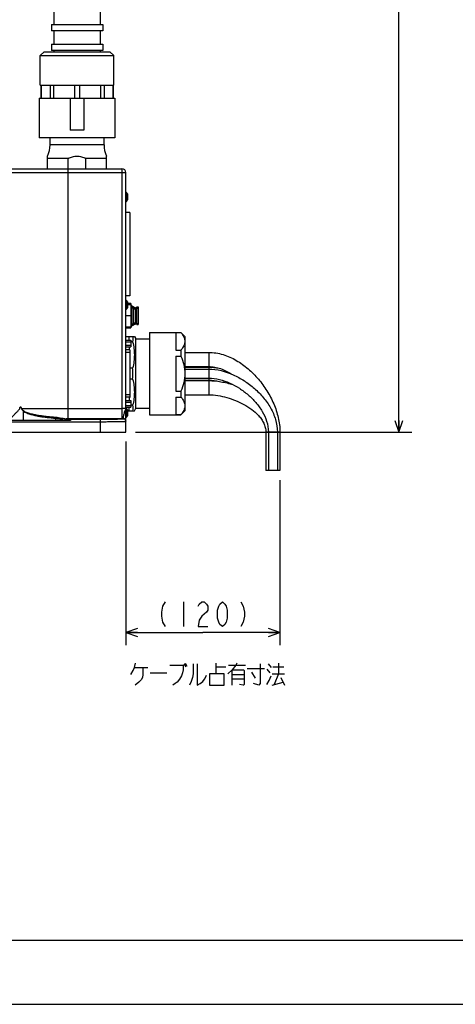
# Model space of a CAD drawing. Extents: x 0 to 594, y 0 to 420.
# Tile 12 of 71: x 324 to 392, y 0 to 153. Entities that reach past the tile are written whole.
import ezdxf

# ---------------------------------------------------------------- set-up
doc = ezdxf.new("R2010")
doc.units = 0
doc.header["$LTSCALE"] = 32.67
doc.layers.get('0').update_dxf_attribs({"linetype": 'CONTINUOUS'})
for name, color, linetype in [('1_DESIGN', 7, 'CONTINUOUS'), ('AXIS', 7, 'CONTINUOUS'), ('CHAMFER', 7, 'CONTINUOUS'), ('DRA_ITEM', 7, 'CONTINUOUS'), ('DRIV_DIM', 7, 'CONTINUOUS'), ('ROUND', 7, 'CONTINUOUS')]:
    doc.layers.add(name, color=color, linetype=linetype)
doc.styles.get("Standard").update_dxf_attribs({"font": 'txt', "width": 0.8})
doc.dimstyles.new('DIMSTYLE_1', dxfattribs={"dimtxt": 3.8, "dimasz": 1.8, "dimexe": 2, "dimexo": 1.5, "dimgap": 0.95, "dimtad": 1, "dimdec": 3, "dimlfac": 5, "dimtxsty": 'STANDARD', "dimblk": 'OPEN', "dimblk1": 'OPEN', "dimblk2": 'OPEN', "dimcen": 0.09, "dimazin": 2, "dimtp": 0.001, "dimtm": 0.001, "dimtfac": 1, "dimtdec": 3, "dimtofl": 0, "dimtmove": 0, "dimatfit": 3, "dimtolj": 1})
doc.dimstyles.new('DIMSTYLE_3', dxfattribs={"dimtxt": 3.8, "dimasz": 1.8, "dimexe": 2, "dimexo": 1.5, "dimgap": 0.95, "dimtad": 1, "dimdec": 0, "dimlfac": 5, "dimtxsty": 'STANDARD', "dimblk": 'OPEN', "dimblk1": 'OPEN', "dimblk2": 'OPEN', "dimcen": 0.09, "dimazin": 2, "dimtp": 0.001, "dimtm": 0.001, "dimtfac": 1, "dimtdec": 0, "dimtofl": 0, "dimtmove": 0, "dimatfit": 3, "dimtolj": 1})

# ---------------------------------------------------------------- blocks, each defined once
blk = doc.blocks.new('_OPEN')
at = {"color": 0, "linetype": 'BYBLOCK'}
for p, q in [((0, 0), (-1, 0.342)), ((-1, -0.342), (0, 0)), ((-1, 0), (0, 0))]:
    blk.add_line(p, q, dxfattribs=at)
blk = doc.blocks.new('*D17')
at = {"layer": 'DRIV_DIM', "color": 2, "linetype": 'CONTINUOUS'}
for p, q in [((340.55, 87.6), (340.55, 55.89)), ((364.55, 81.6), (364.55, 55.89)), ((340.55, 57.89), (352.55, 57.89)), ((364.55, 57.89), (352.55, 57.89))]:
    blk.add_line(p, q, dxfattribs=at)
at = {"layer": 'DRIV_DIM', "color": 2, "linetype": 'CONTINUOUS', "xscale": 1.8, "yscale": 1.8, "zscale": 1.8, "rotation": 180}
blk.add_blockref('_OPEN', (340.55, 57.89), dxfattribs=at)
at = {"layer": 'DRIV_DIM', "color": 2, "linetype": 'CONTINUOUS', "xscale": 1.8, "yscale": 1.8, "zscale": 1.8}
blk.add_blockref('_OPEN', (364.55, 57.89), dxfattribs=at)
blk = doc.blocks.new('*D18')
at = {"layer": 'DRIV_DIM', "color": 2, "linetype": 'CONTINUOUS'}
for p, q in [((240.03, 247.94), (385.07, 247.94)), ((383.07, 247.94), (383.07, 168.52)), ((383.07, 89.1), (383.07, 168.52)), ((342.05, 89.1), (385.07, 89.1))]:
    blk.add_line(p, q, dxfattribs=at)
at = {"layer": 'DRIV_DIM', "color": 2, "linetype": 'CONTINUOUS', "xscale": 1.8, "yscale": 1.8, "zscale": 1.8}
for p, rotation in [((383.07, 247.94), 90), ((383.07, 89.1), 270)]:
    blk.add_blockref('_OPEN', p, dxfattribs=dict(at, rotation=rotation))

msp = doc.modelspace()

# ---------------------------------------------------------------- linework, layer by layer
at = {"color": 7, "linetype": 'CONTINUOUS'}
for p, q in [((329.34808, 154.65947), (329.34808, 152.56896)), ((336.54808, 154.65947), (336.54808, 152.56896)), ((329.34808, 151.56896), (329.34808, 149.47844)), ((336.54808, 151.56896), (336.54808, 149.47844)), ((329.34808, 148.47844), (329.34808, 148.29742)), ((336.54808, 148.47844), (336.54808, 148.29742)), ((327.04808, 141.09742), (338.84808, 141.09742)), ((327.04808, 141.09742), (327.04808, 134.89742)), ((331.86642, 141.09742), (331.86642, 136.09742)), ((334.02975, 141.09742), (334.02975, 136.09742)), ((338.84808, 141.09742), (338.84808, 134.89742)), ((334.02975, 136.09742), (331.86642, 136.09742)), ((338.84808, 134.89742), (327.04808, 134.89742)), ((328.34808, 130.09742), (328.34808, 132.06099)), ((337.54808, 130.09742), (337.54808, 132.06099)), ((331.57695, 131.69742), (328.34808, 131.69742)), ((331.57695, 130.09742), (331.57695, 131.69742)), ((337.54808, 131.69742), (334.31921, 131.69742)), ((334.31921, 130.09742), (334.31921, 131.69742)), ((341.14808, 123.29742), (340.54808, 123.29742)), ((341.14808, 123.29742), (341.14808, 110.29742)), ((341.14808, 118.09742), (341.16808, 118.09742)), ((341.14808, 118.08284), (341.16808, 118.08284)), ((341.14808, 118.05367), (341.16808, 118.05367)), ((341.16808, 118.09742), (341.16808, 117.51409)), ((341.14808, 117.99534), (341.16808, 117.99534)), ((341.14808, 117.937), (341.16808, 117.937)), ((341.14808, 117.86409), (341.16808, 117.86409)), ((341.14808, 117.74742), (341.16808, 117.74742)), ((341.14808, 117.6745), (341.16808, 117.6745)), ((341.14808, 117.61617), (341.16808, 117.61617)), ((341.14808, 117.55784), (341.16808, 117.55784)), ((341.14808, 117.52867), (341.16808, 117.52867)), ((341.14808, 117.51409), (341.16808, 117.51409)), ((341.14808, 117.39742), (341.16808, 117.39742)), ((341.14808, 117.30992), (341.16808, 117.30992)), ((341.14808, 117.04742), (341.16808, 117.04742)), ((341.14808, 116.9745), (341.16808, 116.9745)), ((341.14808, 116.91617), (341.16808, 116.91617)), ((341.14808, 116.87242), (341.16808, 116.87242)), ((341.14808, 116.85784), (341.16808, 116.85784)), ((341.14808, 116.74117), (341.16808, 116.74117)), ((341.16808, 117.39742), (341.16808, 116.85784)), ((341.16808, 116.74117), (341.16808, 116.21617)), ((341.14808, 116.21617), (341.16808, 116.21617)), ((341.14808, 116.0995), (341.16808, 116.0995)), ((341.14808, 116.012), (341.16808, 116.012)), ((341.14808, 115.64742), (341.16808, 115.64742)), ((341.14808, 115.51617), (341.16808, 115.51617)), ((341.16808, 116.0995), (341.16808, 115.51617)), ((341.14808, 110.29742), (340.54808, 110.29742)), ((341.34808, 109.09742), (340.78808, 109.09742)), ((341.34808, 108.89742), (340.78808, 108.89742)), ((341.34808, 109.09742), (341.34808, 105.29742)), ((341.34808, 108.79742), (341.48808, 108.79742)), ((341.34808, 108.59742), (341.48808, 108.59742)), ((341.48808, 108.79741), (341.48808, 105.59742)), ((341.48808, 108.64742), (341.72808, 108.64742)), ((341.48808, 108.44742), (341.72808, 108.44742)), ((341.72808, 108.64741), (341.72808, 105.74742)), ((341.72808, 108.49742), (342.06808, 108.49742)), ((341.72808, 108.29742), (342.06808, 108.29742)), ((342.06808, 108.49741), (342.06808, 105.89742)), ((342.06808, 108.09742), (342.26808, 108.09742)), ((342.06808, 107.89742), (342.26808, 107.89742)), ((342.26808, 108.57242), (342.48808, 108.57242)), ((342.26808, 105.82242), (342.26808, 108.57241)), ((342.26808, 108.37242), (342.48808, 108.37242)), ((342.48808, 108.57241), (342.48808, 105.82242)), ((341.34808, 107.19742), (340.54808, 107.19742)), ((341.34808, 105.79742), (341.48808, 105.79742)), ((341.48808, 105.94742), (341.72808, 105.94742)), ((341.72808, 106.09742), (342.06808, 106.09742)), ((341.72808, 105.89742), (342.06808, 105.89742)), ((342.06808, 106.49742), (342.26808, 106.49742)), ((342.06808, 106.29742), (342.26808, 106.29742)), ((342.26808, 106.02242), (342.48808, 106.02242)), ((342.26808, 105.82242), (342.48808, 105.82242)), ((340.54808, 105.49742), (341.34808, 105.49742)), ((340.54808, 105.29742), (341.34808, 105.29742)), ((341.34808, 105.59742), (341.48808, 105.59742)), ((341.48808, 105.74742), (341.72808, 105.74742)), ((348.34808, 104.58493), (348.34808, 101.85581)), ((340.54808, 103.42742), (341.30808, 103.42742)), ((340.54808, 103.15029), (341.30808, 103.15029)), ((341.30808, 103.42742), (341.30808, 102.36742)), ((342.04808, 103.59742), (342.24808, 103.59742)), ((340.54808, 102.64455), (341.30808, 102.64455)), ((340.54808, 102.36742), (341.30808, 102.36742)), ((349.74808, 101.49742), (353.44808, 101.49742)), ((348.34808, 100.92654), (348.34808, 95.4683)), ((349.74808, 99.29742), (353.44808, 99.29742)), ((349.74808, 99.19742), (353.44808, 99.19742)), ((349.74808, 98.89742), (353.44808, 98.89742)), ((349.74808, 97.49742), (353.44808, 97.49742)), ((349.74808, 97.19742), (353.44808, 97.19742)), ((349.74808, 97.09742), (353.44808, 97.09742)), ((340.54808, 94.01942), (341.30808, 94.01942)), ((340.54808, 93.74229), (341.30808, 93.74229)), ((341.30808, 94.01942), (341.30808, 92.95942)), ((348.34808, 94.53903), (348.34808, 91.80991)), ((349.74808, 94.89742), (353.44808, 94.89742)), ((340.54808, 93.23655), (341.30808, 93.23655)), ((340.54808, 92.95942), (341.30808, 92.95942)), ((342.04808, 92.79742), (342.24808, 92.79742)), ((362.34808, 89.09742), (362.34808, 83.09742)), ((362.74808, 89.09742), (362.74808, 83.09742)), ((364.14808, 89.09742), (364.14808, 83.09742)), ((364.54808, 89.09742), (364.54808, 83.09742)), ((364.54808, 83.09742), (362.34808, 83.09742)), ((10, 10), (584, 10)), ((12.37736, 0), (584.30102, 0))]:
    msp.add_line(p, q, dxfattribs=at)
at = {"color": 9, "linetype": 'CONTINUOUS'}
for p, q in [((353.44808, 101.49742), (353.44808, 99.29742)), ((353.44808, 99.19742), (353.44808, 97.19742)), ((353.44808, 97.09742), (353.44808, 94.89742)), ((364.54808, 89.09742), (362.34808, 89.09742))]:
    msp.add_line(p, q, dxfattribs=at)
at = {"color": 7, "linetype": 'CONTINUOUS'}
for centre, start, end in [((324.74808, 133.80455), 334.1580672, 360), ((341.14808, 133.80455), 180, 205.8419328)]:
    msp.add_arc(centre, 4, start, end, dxfattribs=at)
for points, knots in [([(331.57695, 131.69742), (331.79318, 131.79708), (332.23412, 131.97925), (332.94808, 132.10182), (333.66205, 131.97925), (334.10299, 131.79708), (334.31921, 131.69742)], [0, 0, 0, 0, 0.250275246, 0.500000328, 0.749725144, 1, 1, 1, 1]), ([(353.44808, 101.49742), (354.2011, 101.49742), (355.7145, 101.25369), (357.79298, 100.31724), (359.63617, 98.98282), (361.23076, 97.36357), (362.5695, 95.52817), (363.62776, 93.51702), (364.35282, 91.36268), (364.54808, 89.85132), (364.54808, 89.09742)], [0, 0, 0, 0, 0.124805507, 0.24974722, 0.374776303, 0.499847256, 0.624931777, 0.750008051, 0.875048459, 1, 1, 1, 1]), ([(353.44808, 99.29742), (353.76493, 99.29742), (354.40001, 99.23608), (355.62646, 98.90432), (356.48316, 98.46691), (357.01543, 98.12455)], [0, 0, 0, 0, 0.25015329, 0.500353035, 1, 1, 1, 1]), ([(353.44808, 98.89742), (354.75508, 98.89742), (356.72701, 98.37649), (359.0272, 97.11654), (360.60756, 95.92164), (361.99415, 94.50908), (363.13498, 92.88796), (363.93663, 91.07174), (364.14808, 89.75357), (364.14808, 89.09742)], [0, 0, 0, 0, 0.248961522, 0.374200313, 0.499450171, 0.624690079, 0.749893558, 0.875015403, 1, 1, 1, 1]), ([(353.44808, 97.49742), (354.01336, 97.49742), (355.14638, 97.33662), (356.75176, 96.76402), (358.24623, 95.94486), (359.60927, 94.92322), (360.81578, 93.72015), (361.82097, 92.34209), (362.54633, 90.7958), (362.74808, 89.66195), (362.74808, 89.09742)], [0, 0, 0, 0, 0.124925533, 0.249966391, 0.375048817, 0.500142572, 0.625227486, 0.750277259, 0.875237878, 1, 1, 1, 1]), ([(353.44808, 97.09742), (354.09012, 97.09742), (355.3754, 96.97317), (356.62718, 96.67011), (357.24083, 96.48048)], [0, 0, 0, 0, 0.49990366, 1, 1, 1, 1]), ([(353.44808, 94.89742), (353.92626, 94.89742), (354.88333, 94.80921), (356.28638, 94.49613), (357.64685, 94.03046), (358.94851, 93.41883), (360.1654, 92.65183), (361.07124, 91.85927), (361.6753, 91.11467), (362.04286, 90.49474), (362.29007, 89.81627), (362.34808, 89.33638), (362.34808, 89.09742)], [0, 0, 0, 0, 0.124984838, 0.250014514, 0.375053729, 0.500087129, 0.625094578, 0.750027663, 0.812553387, 0.875061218, 0.937540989, 1, 1, 1, 1])]:
    msp.add_open_spline(points, degree=3, knots=knots, dxfattribs=at)
for points in [[(353.44808, 99.19742), (353.99391, 99.19742), (354.5417, 99.13861), (355.07737, 99.03378)], [(353.44808, 97.19742), (354.0123, 97.19742), (354.5792, 97.11306), (355.12583, 96.9733)]]:
    msp.add_open_spline(points, degree=3, dxfattribs=at)
at = {"layer": '1_DESIGN', "color": 9, "linetype": 'CONTINUOUS'}
for p, q in [((340.70503, 125.05857), (340.70503, 126.33627)), ((340.70503, 108.25857), (340.70503, 109.53627)), ((340.70503, 91.45857), (340.70503, 92.73627))]:
    msp.add_line(p, q, dxfattribs=at)
at = {"layer": '1_DESIGN', "color": 7, "linetype": 'CONTINUOUS'}
for p, q in [((340.78808, 126.16408), (340.78808, 125.23076)), ((340.78808, 109.36408), (340.78808, 108.43075)), ((340.78808, 92.56408), (340.78808, 91.63075))]:
    msp.add_line(p, q, dxfattribs=at)
for centre, radius, start, end in [((340.19691, 125.69742), 0.81628, 51.5024533, 64.4427243), ((340.56808, 126.16409), 0.22, 0, 51.5024533), ((340.19691, 125.69742), 0.81628, 295.5572757, 308.4975467), ((340.56808, 125.23075), 0.22, 308.4975467, 360), ((340.19691, 108.89742), 0.81628, 51.5024533, 64.4427243), ((340.56808, 109.36409), 0.22, 0, 51.5024533), ((340.19691, 108.89742), 0.81628, 295.5572757, 308.4975467), ((340.56808, 108.43075), 0.22, 308.4975467, 360), ((340.19691, 92.09742), 0.81628, 51.5024533, 64.4427243), ((340.56808, 92.56409), 0.22, 0, 51.5024533), ((340.19691, 92.09742), 0.81628, 295.5572757, 308.4975467), ((340.56808, 91.63075), 0.22, 308.4975467, 360)]:
    msp.add_arc(centre, radius, start, end, dxfattribs=at)
at = {"layer": 'AXIS', "color": 7, "linetype": 'CONTINUOUS'}
for p, q in [((328.94808, 152.56896), (336.94808, 152.56896)), ((328.94808, 152.56896), (328.94808, 151.56896)), ((336.94808, 152.56896), (336.94808, 151.56896)), ((336.94808, 151.56896), (328.94808, 151.56896)), ((328.94808, 149.47844), (336.94808, 149.47844)), ((328.94808, 149.47844), (328.94808, 148.47844)), ((336.94808, 149.47844), (336.94808, 148.47844)), ((336.94808, 148.47844), (328.94808, 148.47844)), ((344.24808, 104.60742), (349.13808, 104.60742)), ((344.24808, 104.60734), (344.24808, 91.78749)), ((348.34808, 104.58493), (349.13808, 104.58493)), ((349.13808, 104.60742), (349.74808, 103.99742)), ((349.13808, 104.58493), (349.13808, 104.60742)), ((340.54808, 103.99742), (341.87484, 103.99742)), ((341.61075, 103.13139), (341.30808, 103.13139)), ((341.87488, 103.99742), (342.04808, 103.69742)), ((342.04808, 103.69736), (342.04808, 92.69748)), ((342.24808, 103.59742), (344.24808, 103.59742)), ((349.74808, 103.99742), (349.74808, 92.39742)), ((348.34808, 101.85581), (349.13808, 101.85581)), ((349.13808, 101.85581), (349.13808, 100.92654)), ((348.34808, 100.92654), (349.13808, 100.92654)), ((341.61075, 99.06345), (341.16808, 99.06345)), ((341.61075, 97.33139), (341.16808, 97.33139)), ((348.34808, 95.4683), (349.13808, 95.4683)), ((349.13808, 95.4683), (349.13808, 94.53903)), ((348.34808, 94.53903), (349.13808, 94.53903)), ((340.78808, 92.39742), (341.87484, 92.39742)), ((341.61075, 93.26345), (341.30808, 93.26345)), ((341.87488, 92.39742), (342.04808, 92.69742)), ((342.24808, 92.79742), (344.24808, 92.79742)), ((349.13808, 91.78742), (349.74808, 92.39742)), ((344.24808, 91.78742), (349.13808, 91.78742)), ((348.34808, 91.80991), (349.13808, 91.80991)), ((349.13808, 91.78742), (349.13808, 91.80991))]:
    msp.add_line(p, q, dxfattribs=at)
for centre, start, end in [((330.76827, 98.19446), 0.0155937, 4.582255), ((330.76827, 98.20038), 355.417745, 359.9844063)]:
    msp.add_arc(centre, 10.87725, start, end, dxfattribs=at)
for points, knots in [([(349.13808, 104.58493), (349.22748, 104.47995), (349.39193, 104.26784), (349.58962, 103.92954), (349.7179, 103.57956), (349.74808, 103.33827), (349.74808, 103.22037)], [0, 0, 0, 0, 0.271305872, 0.526902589, 0.768006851, 1, 1, 1, 1]), ([(341.61075, 103.13139), (341.69406, 102.79846), (341.82741, 102.12485), (341.89856, 101.09742), (341.82741, 100.06999), (341.69406, 99.39638), (341.61075, 99.06345)], [0, 0, 0, 0, 0.250508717, 0.500000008, 0.749491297, 1, 1, 1, 1]), ([(349.74808, 103.22037), (349.74808, 103.10246), (349.7179, 102.86117), (349.58962, 102.51119), (349.39193, 102.1729), (349.22748, 101.96079), (349.13808, 101.85581)], [0, 0, 0, 0, 0.231993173, 0.473097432, 0.728694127, 1, 1, 1, 1]), ([(349.13808, 100.92654), (349.32169, 100.49529), (349.63022, 99.60538), (349.74808, 98.66572), (349.74808, 98.19742)], [0, 0, 0, 0, 0.500220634, 1, 1, 1, 1]), ([(349.74808, 98.19742), (349.74808, 97.72912), (349.63022, 96.78946), (349.32169, 95.89955), (349.13808, 95.4683)], [0, 0, 0, 0, 0.499779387, 1, 1, 1, 1]), ([(341.61075, 97.33139), (341.69406, 96.99846), (341.82741, 96.32485), (341.89856, 95.29742), (341.82741, 94.26999), (341.69406, 93.59638), (341.61075, 93.26345)], [0, 0, 0, 0, 0.250508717, 0.500000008, 0.749491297, 1, 1, 1, 1]), ([(349.13808, 94.53903), (349.22748, 94.43405), (349.39193, 94.22194), (349.58962, 93.88365), (349.7179, 93.53367), (349.74808, 93.29238), (349.74808, 93.17447)], [0, 0, 0, 0, 0.271305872, 0.526902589, 0.768006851, 1, 1, 1, 1]), ([(349.74808, 93.17447), (349.74808, 93.05657), (349.7179, 92.81528), (349.58962, 92.46529), (349.39193, 92.127), (349.22748, 91.91489), (349.13808, 91.80991)], [0, 0, 0, 0, 0.231993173, 0.473097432, 0.728694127, 1, 1, 1, 1])]:
    msp.add_open_spline(points, degree=3, knots=knots, dxfattribs=at)
for points in [[(341.61075, 103.99742), (341.6336, 103.85443), (341.65743, 103.56441), (341.6336, 103.27438), (341.61075, 103.13139)], [(341.61075, 93.26345), (341.6336, 93.12046), (341.65743, 92.83043), (341.6336, 92.54041), (341.61075, 92.39742)]]:
    msp.add_open_spline(points, degree=3, dxfattribs=at)
at = {"layer": 'CHAMFER', "color": 7, "linetype": 'CONTINUOUS'}
for p, q in [((327.81808, 148.29742), (327.21808, 147.69742)), ((327.21808, 147.69742), (338.67808, 147.69742)), ((327.21808, 143.09742), (327.21808, 147.69742)), ((327.81808, 148.29742), (338.07808, 148.29742)), ((338.07808, 148.29742), (338.67808, 147.69742)), ((338.67808, 143.09742), (338.67808, 147.69742)), ((341.04808, 103.42742), (341.04808, 103.99742)), ((341.04808, 102.36742), (341.04808, 101.88518)), ((341.04808, 94.50166), (341.04808, 94.01942)), ((341.04808, 92.39742), (341.04808, 92.95942))]:
    msp.add_line(p, q, dxfattribs=at)
at = {"layer": 'DRA_ITEM', "color": 2, "linetype": 'CONTINUOUS'}
for p, q in [((341.88761, 52.42182), (343.97763, 52.42182)), ((349.5826, 53.01558), (349.8676, 52.54058)), ((349.77261, 53.13432), (350.05761, 52.65933)), ((354.6176, 51.47183), (354.6176, 53.13432)), ((354.6176, 52.54058), (356.13762, 52.54058)), ((356.51761, 52.77807), (359.1776, 52.77807)), ((359.46259, 52.30308), (362.12262, 52.30308)), ((362.5026, 52.18433), (362.97761, 51.59058)), ((362.69261, 53.01558), (363.16763, 52.42182)), ((363.45263, 52.54058), (365.16262, 52.54058)), ((364.30762, 53.13432), (364.30762, 51.47183)), ((344.35761, 51.59058), (346.92261, 51.59058)), ((357.08761, 51.35307), (358.98762, 51.35307)), ((358.98762, 50.64057), (357.08761, 50.64057)), ((360.12762, 51.70932), (360.69762, 50.75933)), ((363.3576, 51.47183), (365.25761, 51.47183)), ((364.30762, 51.47183), (363.6426, 49.80932)), ((364.68761, 50.87807), (365.25761, 49.69058)), ((363.3576, 49.69058), (365.0676, 50.16557))]:
    msp.add_line(p, q, dxfattribs=at)
for points in [[(341.31761, 51.35307), (341.69759, 51.94683), (341.88761, 52.42182), (342.07762, 53.13432)], [(343.21762, 52.42182), (343.21762, 51.35307), (343.12259, 50.87807), (342.93262, 50.52182), (342.55259, 50.16557), (341.98259, 49.69058)], [(347.39762, 52.77807), (349.48761, 52.77807), (349.48761, 52.06557), (349.39262, 51.59058), (349.20261, 51.11558), (348.91761, 50.64057), (348.53762, 50.16557), (348.25262, 49.92808), (347.8726, 49.69058)], [(351.00759, 53.01558), (351.00759, 51.47183), (350.91261, 50.87807), (350.72259, 50.28433), (350.43759, 49.69058)], [(351.67262, 53.01558), (351.67262, 49.69058), (352.14759, 49.92808), (352.52762, 50.28433), (352.81262, 50.64057), (353.00263, 50.99682), (353.09762, 51.23432)], [(357.84762, 53.13432), (357.65761, 52.77807), (357.08761, 52.06557), (356.42262, 51.47183)], [(361.45759, 53.01558), (361.45759, 49.92808), (361.26762, 49.69058), (360.41262, 49.92808)], [(353.57263, 51.47183), (353.57263, 49.69058), (355.85262, 49.69058), (355.85262, 51.47183), (353.57263, 51.47183)], [(357.08761, 49.69058), (357.08761, 52.06557), (358.8926, 52.06557), (358.98762, 51.94683), (358.98762, 49.80932), (358.8926, 49.69058), (358.79761, 49.69058), (358.22761, 49.80932)], [(362.5026, 49.80932), (362.88263, 50.40308), (363.16763, 51.11558)]]:
    msp.add_lwpolyline(points, dxfattribs=at)
at = {"layer": 'DRIV_DIM', "color": 2, "linetype": 'CONTINUOUS'}
msp.add_line((349.50809, 62.64129), (349.50809, 58.84128), dxfattribs=at)
for points in [[(346.6581, 62.64129), (346.27807, 62.00796), (346.0881, 61.05795), (346.0881, 60.42463), (346.27807, 59.47462), (346.6581, 58.84128)], [(351.78809, 62.00796), (351.9781, 62.32462), (352.35809, 62.64129), (352.73808, 62.64129), (353.1181, 62.32462), (353.30807, 62.00796), (353.30807, 61.37462), (353.1181, 61.05795), (352.35809, 60.42463)], [(355.58807, 58.84128), (355.20808, 59.15795), (355.01807, 59.47462), (354.8281, 60.10796), (354.8281, 61.37462), (355.01807, 62.00796), (355.20808, 62.32462), (355.58807, 62.64129), (355.9681, 62.32462), (356.15807, 62.00796), (356.34808, 61.37462), (356.34808, 60.10796), (356.15807, 59.47462), (355.9681, 59.15795), (355.58807, 58.84128)], [(358.43807, 62.64129), (358.81809, 62.00796), (359.00807, 61.05795), (359.00807, 60.42463), (358.81809, 59.47462), (358.43807, 58.84128)], [(352.35809, 60.42463), (351.9781, 59.79129), (351.78809, 58.84128), (353.30807, 58.84128)]]:
    msp.add_lwpolyline(points, dxfattribs=at)
at = {"layer": 'ROUND', "color": 7, "linetype": 'CONTINUOUS'}
for p, q in [((327.21808, 143.09742), (338.67808, 143.09742)), ((327.30048, 143.09742), (327.30048, 141.09742)), ((338.59569, 143.09742), (338.59569, 141.09742)), ((328.74808, 133.80455), (328.74808, 134.89742)), ((337.14808, 133.80455), (337.14808, 134.89742)), ((310.88428, 130.09742), (339.94808, 130.09742)), ((340.54808, 89.09742), (340.54808, 129.49742)), ((341.16808, 101.88518), (340.54808, 101.88518)), ((341.16808, 101.88519), (341.16808, 94.50165)), ((341.16808, 94.50166), (340.54808, 94.50166)), ((331.94808, 90.89742), (322.04808, 90.89742)), ((331.74808, 90.93579), (331.74808, 90.89742)), ((290.35607, 89.09742), (340.54808, 89.09742))]:
    msp.add_line(p, q, dxfattribs=at)
at = {"layer": 'ROUND', "color": 9, "linetype": 'CONTINUOUS'}
for p, q in [((327.3766, 143.09742), (327.3766, 141.09742)), ((328.73785, 143.09742), (328.73785, 141.09742)), ((329.27905, 143.09742), (329.27905, 141.09742)), ((332.5654, 143.09742), (332.5654, 141.09742)), ((333.33077, 143.09742), (333.33077, 141.09742)), ((336.61712, 143.09742), (336.61712, 141.09742)), ((337.15832, 143.09742), (337.15832, 141.09742)), ((338.51957, 143.09742), (338.51957, 141.09742)), ((337.14808, 133.80455), (328.74808, 133.80455)), ((305.99671, 129.50789), (339.94808, 129.50789)), ((331.54808, 91.16474), (331.54808, 130.09742)), ((339.94808, 130.09742), (339.94808, 91.16474)), ((341.16808, 101.48518), (340.54808, 101.48518)), ((341.16808, 94.90166), (340.54808, 94.90166)), ((324.30454, 92.73095), (324.29181, 92.72747)), ((324.55643, 92.39878), (324.55643, 90.89742)), ((339.94808, 92.73657), (331.54808, 92.73657)), ((294.50604, 90.7112), (336.54808, 90.7112)), ((329.58619, 91.2556), (329.58619, 90.89742)), ((331.54808, 91.16474), (331.34917, 91.16474)), ((339.94808, 91.16474), (331.54808, 91.16474)), ((331.94808, 91.13576), (331.94808, 90.89742)), ((331.94808, 91.10416), (336.54808, 91.10416)), ((336.54808, 91.10416), (336.54808, 89.09742)), ((340.14602, 91.1649), (339.94808, 91.16474))]:
    msp.add_line(p, q, dxfattribs=at)
at = {"layer": 'ROUND', "color": 7, "linetype": 'CONTINUOUS'}
msp.add_arc((339.94808, 129.49742), 0.6, 0, 90, dxfattribs=at)
at = {"layer": 'ROUND', "color": 9, "linetype": 'CONTINUOUS'}
for centre, radius, start, end in [((326.54394, 90.60875), 2.67477, 136.8271645, 137.9927358), ((331.94807, 90.93577), 0.19999, 89.996283, 179.9949899), ((331.94807, 90.90417), 0.19999, 89.996283, 179.9949899), ((340.14564, 90.76477), 0.40014, 0.0616526, 89.944148)]:
    msp.add_arc(centre, radius, start, end, dxfattribs=at)
for points, knots in [([(339.94808, 129.50789), (339.9871, 129.50789), (340.06364, 129.50776), (340.17475, 129.50719), (340.27716, 129.50626), (340.3669, 129.505), (340.43222, 129.5037), (340.47549, 129.50243), (340.50077, 129.5016), (340.52008, 129.50048), (340.53542, 129.49999), (340.54216, 129.49834), (340.54808, 129.49844), (340.54808, 129.49742)], [0, 0, 0, 0, 0.194980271, 0.382455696, 0.555249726, 0.70671033, 0.831027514, 0.881471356, 0.923432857, 0.956512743, 0.980402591, 0.994890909, 1, 1, 1, 1]), ([(322.26424, 90.95473), (322.27728, 90.95672), (322.30884, 90.977), (322.36157, 91.01764), (322.43145, 91.07975), (322.51552, 91.15811), (322.61168, 91.25068), (322.75859, 91.39447), (322.9591, 91.59364), (323.16905, 91.80323), (323.34658, 91.98075), (323.48484, 92.11929), (323.6254, 92.26072), (323.76688, 92.40509), (323.88434, 92.52875), (323.97142, 92.6335), (324.00884, 92.69364), (324.01707, 92.72698)], [0, 0, 0, 0, 0.015824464, 0.04316599, 0.080888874, 0.127405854, 0.181183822, 0.24089657, 0.373956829, 0.520103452, 0.596682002, 0.675038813, 0.754835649, 0.835780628, 0.917617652, 0.958806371, 1, 1, 1, 1]), ([(324.00439, 92.73048), (324.01149, 92.75682), (324.0266, 92.80926), (324.04912, 92.87373), (324.071, 92.92369), (324.09085, 92.95962), (324.11456, 92.99215), (324.15378, 93.01454), (324.1933, 92.99253), (324.21717, 92.96004), (324.2372, 92.92414), (324.25928, 92.8742), (324.28204, 92.80973), (324.29735, 92.7573), (324.30454, 92.73095)], [0, 0, 0, 0, 0.125381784, 0.250715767, 0.313369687, 0.375981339, 0.438434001, 0.499712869, 0.561043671, 0.623602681, 0.686305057, 0.749037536, 0.874505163, 1, 1, 1, 1]), ([(324.01707, 92.72698), (324.02346, 92.75293), (324.03708, 92.8046), (324.05737, 92.86832), (324.07704, 92.91795), (324.09505, 92.95398), (324.11609, 92.98684), (324.15377, 93.01192), (324.19181, 92.98725), (324.21299, 92.9544), (324.23117, 92.91841), (324.25102, 92.86879), (324.27153, 92.80508), (324.28532, 92.75341), (324.2918, 92.72746)], [0, 0, 0, 0, 0.125436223, 0.25083221, 0.313518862, 0.376169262, 0.438676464, 0.499757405, 0.560874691, 0.623476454, 0.686205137, 0.748958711, 0.874468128, 1, 1, 1, 1]), ([(324.2918, 92.72746), (324.30035, 92.69323), (324.33981, 92.63174), (324.4313, 92.52478), (324.50624, 92.44878), (324.55643, 92.39878)], [0, 0, 0, 0, 0.249175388, 0.499591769, 1, 1, 1, 1]), ([(331.54808, 92.73657), (330.94368, 92.73657), (328.52916, 92.7361), (326.11465, 92.73377), (324.30454, 92.73095)], [0, 0, 0, 0, 0.250321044, 1, 1, 1, 1]), ([(324.30454, 92.73095), (324.3146, 92.69815), (324.36034, 92.64268), (324.43447, 92.57212), (324.51323, 92.5044), (324.56647, 92.46058), (324.59325, 92.43884)], [0, 0, 0, 0, 0.248845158, 0.499311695, 0.749765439, 1, 1, 1, 1]), ([(324.55643, 92.39878), (324.63673, 92.32573), (324.8193, 92.20419), (325.21115, 92.01634), (325.72742, 91.84303), (326.35969, 91.6858), (326.99947, 91.56191), (327.64317, 91.4616), (328.50475, 91.35178), (329.15337, 91.2904), (329.58619, 91.2556)], [0, 0, 0, 0, 0.062498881, 0.125027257, 0.25001488, 0.375020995, 0.50002439, 0.625024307, 0.750021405, 1, 1, 1, 1]), ([(324.59325, 92.43884), (324.67669, 92.3711), (324.86397, 92.26134), (325.26013, 92.09373), (325.77703, 91.94063), (326.40717, 91.802), (327.04323, 91.69292), (327.68231, 91.60463), (328.53692, 91.50796), (329.17977, 91.45389), (329.60863, 91.42321)], [0, 0, 0, 0, 0.062478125, 0.125002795, 0.250007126, 0.3750281, 0.500042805, 0.625048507, 0.750044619, 1, 1, 1, 1]), ([(340.54808, 92.80292), (340.54808, 92.79717), (340.53006, 92.78483), (340.49716, 92.77574), (340.44123, 92.7642), (340.3338, 92.75078), (340.16671, 92.73944), (340.02492, 92.73657), (339.94808, 92.73657)], [0, 0, 0, 0, 0.028230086, 0.08736789, 0.179629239, 0.302570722, 0.622401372, 1, 1, 1, 1]), ([(340.15044, 91.16957), (340.15281, 91.17686), (340.1563, 91.19795), (340.16565, 91.26263), (340.17969, 91.38429), (340.20523, 91.57225), (340.24647, 91.8056), (340.3139, 92.06459), (340.43649, 92.39084), (340.54808, 92.63767), (340.54808, 92.80292)], [0, 0, 0, 0, 0.013646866, 0.037844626, 0.116492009, 0.231434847, 0.375453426, 0.538218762, 0.705907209, 1, 1, 1, 1]), ([(329.60863, 91.42321), (329.60616, 91.41267), (329.59568, 91.35722), (329.5898, 91.30102), (329.58619, 91.2556)], [0, 0, 0, 0, 0.192030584, 1, 1, 1, 1]), ([(329.58619, 91.2556), (329.74019, 91.24219), (330.03823, 91.19699), (330.46035, 91.09901), (330.83984, 91.00707), (331.0829, 90.96733), (331.19524, 90.96477)], [0, 0, 0, 0, 0.283374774, 0.551372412, 0.794009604, 1, 1, 1, 1]), ([(329.60863, 91.42321), (329.92646, 91.40048), (330.38321, 91.31861), (330.95774, 91.20342), (331.22461, 91.16707), (331.34917, 91.16474)], [0, 0, 0, 0, 0.543074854, 0.787672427, 1, 1, 1, 1]), ([(331.34917, 91.16474), (331.32896, 91.16444), (331.28638, 91.15225), (331.21726, 91.08898), (331.19566, 91.01405), (331.19524, 90.96477)], [0, 0, 0, 0, 0.220822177, 0.461458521, 1, 1, 1, 1]), ([(331.19524, 90.96477), (331.23709, 90.96381), (331.31588, 90.96187), (331.42641, 90.9586), (331.52135, 90.95518), (331.60006, 90.95164), (331.66181, 90.94805), (331.70274, 90.94476), (331.72632, 90.94201), (331.73797, 90.94005), (331.74416, 90.93857), (331.74808, 90.93679), (331.74808, 90.93579)], [0, 0, 0, 0, 0.226436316, 0.426291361, 0.598008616, 0.740356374, 0.852273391, 0.932966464, 0.961442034, 0.981967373, 0.994618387, 1, 1, 1, 1]), ([(331.34917, 91.16474), (331.39451, 91.16378), (331.47987, 91.16184), (331.5996, 91.15857), (331.70245, 91.15514), (331.78773, 91.15161), (331.8546, 91.14801), (331.89897, 91.14474), (331.92448, 91.14198), (331.93715, 91.14003), (331.94373, 91.13852), (331.94808, 91.1368), (331.94808, 91.13576)], [0, 0, 0, 0, 0.226529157, 0.426463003, 0.598242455, 0.740634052, 0.852573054, 0.93326017, 0.961717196, 0.982207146, 0.99479062, 1, 1, 1, 1]), ([(336.54808, 91.10416), (336.77727, 91.10416), (337.22719, 91.1049), (337.88126, 91.10823), (338.48622, 91.1136), (339.0198, 91.12083), (339.41065, 91.12845), (339.67313, 91.13566), (339.82804, 91.14079), (339.95246, 91.14656), (340.04619, 91.15121), (340.1064, 91.15815), (340.13745, 91.16049), (340.14602, 91.1649)], [0, 0, 0, 0, 0.191012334, 0.374983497, 0.545143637, 0.695233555, 0.819741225, 0.870934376, 0.914105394, 0.948861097, 0.974888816, 0.991965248, 1, 1, 1, 1]), ([(336.54808, 90.7112), (336.80272, 90.7112), (337.3026, 90.71186), (338.02932, 90.71482), (338.70149, 90.71959), (339.29436, 90.72602), (339.72863, 90.73279), (340.02031, 90.73921), (340.19242, 90.74376), (340.33073, 90.74892), (340.43471, 90.75296), (340.50187, 90.75931), (340.53596, 90.76115), (340.54578, 90.7652)], [0, 0, 0, 0, 0.19103197, 0.375023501, 0.545204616, 0.6953145, 0.819837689, 0.871035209, 0.914207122, 0.948958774, 0.974975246, 0.992027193, 1, 1, 1, 1]), ([(340.15044, 91.16957), (340.20227, 91.16927), (340.30687, 91.14808), (340.43898, 91.05923), (340.5274, 90.927), (340.54808, 90.82247), (340.54808, 90.77079)], [0, 0, 0, 0, 0.250351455, 0.500496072, 0.750350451, 1, 1, 1, 1])]:
    msp.add_open_spline(points, degree=3, knots=knots, dxfattribs=at)
for points in [[(340.14603, 91.1649), (340.1481, 91.16546), (340.14978, 91.16753), (340.15044, 91.16957)], [(340.54578, 90.7652), (340.54765, 90.76596), (340.54808, 90.76878), (340.54808, 90.77079)]]:
    msp.add_open_spline(points, degree=3, dxfattribs=at)

# ---------------------------------------------------------------- dimensions: what is measured, and where the dimension line sits
at = {"layer": 'DRIV_DIM', "color": 2, "linetype": 'CONTINUOUS'}
for base, p1, angle, dimstyle, picture, middle in [((383.07067, 89.09742), (238.53238, 247.93554), 270, 'DIMSTYLE_3', '*D18', (383.07067, 160.91648)), ((340.54808, 57.89129), (364.54808, 83.09742), 180, 'DIMSTYLE_1', '*D17', (344.94808, 57.89129))]:
    dim = msp.add_linear_dim(base=base, p1=p1, p2=(340.54808, 89.09742), angle=angle, text='(<>)', dimstyle=dimstyle, dxfattribs=at)
    dim.commit()
    dim.dimension.update_dxf_attribs({"geometry": picture, "text_midpoint": middle, "dimtype": 160})

doc.saveas('drawing.dxf')
